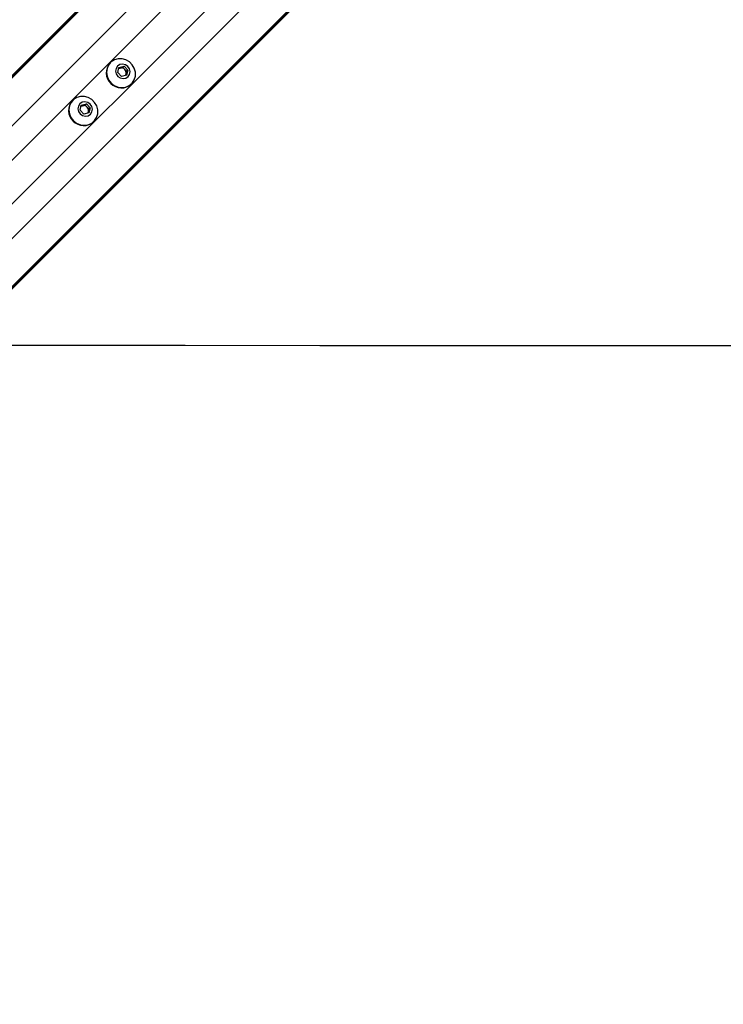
# Paper-space layout 'In Ground Anchor' of a CAD drawing. Header units: millimetres. Extents: x 38476 to 443956, y 10848 to 406945.
# Tile 36 of 71: x 97910 to 109104, y 236940 to 252604. Entities that reach past the tile are written whole.
import ezdxf

# ---------------------------------------------------------------- set-up
doc = ezdxf.new("R2010")
doc.units = ezdxf.units.MM
doc.layers.add('COMPONENT_GEOMETRY', color=7, linetype='Continuous')
doc.styles.add('SLDTEXTSTYLE1', font='TXT', dxfattribs={"width": 0.75})
doc.dimstyles.new('SLDDIMSTYLE0', dxfattribs={"dimtxt": 2500, "dimasz": 165.1, "dimexe": 0, "dimexo": 0.0625, "dimgap": 625, "dimtad": 0, "dimtih": 1, "dimtoh": 1, "dimdec": 0, "dimlfac": 0.02, "dimrnd": 1e-09, "dimzin": 12, "dimdsep": 46, "dimtxsty": 'SLDTEXTSTYLE1', "dimsah": 1, "dimcen": 0.09, "dimadec": 0, "dimazin": 3, "dimtfac": 1, "dimtdec": 0, "dimtofl": 0, "dimtmove": 0, "dimatfit": 3, "dimfxl": 1, "dimfrac": 2, "dimtolj": 1, "dimtzin": 12, "dimarcsym": 0})

# ---------------------------------------------------------------- blocks, each defined once
blk = doc.blocks.new('_D_16')
at = {"layer": 'COMPONENT_GEOMETRY', "color": 7, "ltscale": 50}
for p, q in [((240160, 319828), (240160, 202242)), ((85725, 242893), (85725, 202242)), ((85725, 202401), (159248, 202401)), ((240160, 202401), (166637, 202401))]:
    blk.add_line(p, q, dxfattribs=at)
for points in [[(85725, 202401), (85890, 202375), (85890, 202426)], [(240160, 202401), (239995, 202426), (239995, 202375)]]:
    blk.add_solid(points, dxfattribs=at)
at = {"layer": 'COMPONENT_GEOMETRY', "color": 7, "ltscale": 50, "insert": (159248, 203639), "char_height": 2500, "attachment_point": 1, "style": 'SLDTEXTSTYLE1'}
blk.add_mtext('3089', dxfattribs=at)

psp = doc.layouts.new('In Ground Anchor')

# ---------------------------------------------------------------- linework, layer by layer
at = {"color": 8, "linetype": 'Continuous', "lineweight": 25, "ltscale": 50}
for p, q in [((95194.3, 249084.3), (129929.2, 283819.1)), ((95530.4, 248656.8), (130361.3, 283487.7)), ((96424.9, 247762.3), (131255.7, 282593.1)), ((96852.4, 247426.2), (131617.2, 282191)), ((95181.7, 249096.9), (124053.4, 277968.5)), ((96865, 247413.6), (125756.2, 276304.8)), ((97290.4, 249870.5), (122287, 274867.1)), ((97638.6, 249522.3), (122635.1, 274518.9))]:
    psp.add_line(p, q, dxfattribs=at)
at = {"color": 7, "linetype": 'Continuous', "lineweight": 25, "ltscale": 50}
for p, q in [((95174.8, 249103.8), (123658.9, 277587.9)), ((96871.8, 247406.7), (102453.5, 252988.4)), ((99353.9, 251921.7), (99349.4, 251917.2)), ((99469.6, 251762.8), (99488.9, 251843.3)), ((99530.9, 251701.5), (99469.6, 251762.8)), ((99485.3, 251828.3), (99510.6, 251834.3)), ((99488.9, 251843.3), (99569.5, 251862.6)), ((99510.6, 251834.3), (99550.8, 251844)), ((99550.8, 251844), (99569.5, 251862.6)), ((99550.8, 251844), (99581.4, 251813.4)), ((99569.5, 251862.6), (99630.7, 251801.4)), ((99581.4, 251813.4), (99612.1, 251782.7)), ((99602.4, 251742.5), (99596.4, 251717.2)), ((99612.1, 251782.7), (99602.4, 251742.5)), ((99630.7, 251801.4), (99611.4, 251720.8)), ((99612.1, 251782.7), (99630.7, 251801.4)), ((99611.4, 251720.8), (99530.9, 251701.5)), ((99685.3, 251581.3), (99689.8, 251585.8)), ((98754.9, 251322.7), (98750.4, 251318.2)), ((98890, 251244.3), (98970.5, 251263.6)), ((98951.9, 251245), (98970.5, 251263.6)), ((98970.5, 251263.6), (99031.7, 251202.4)), ((98870.7, 251163.8), (98890, 251244.3)), ((98931.9, 251102.6), (98870.7, 251163.8)), ((98886.4, 251229.3), (98911.6, 251235.4)), ((98911.6, 251235.4), (98951.9, 251245)), ((99012.4, 251121.9), (98931.9, 251102.6)), ((98951.9, 251245), (98982.5, 251214.4)), ((98982.5, 251214.4), (99013.1, 251183.8)), ((99003.4, 251143.5), (98997.4, 251118.3)), ((99013.1, 251183.8), (99003.4, 251143.5)), ((99031.7, 251202.4), (99012.4, 251121.9)), ((99013.1, 251183.8), (99031.7, 251202.4)), ((99086.3, 250982.3), (99090.8, 250986.9))]:
    psp.add_line(p, q, dxfattribs=at)
at = {"color": 7, "linetype": 'Continuous', "lineweight": 25, "ltscale": 50, "flags": 128}
for points in [[(99363.8, 251595.7), (99415, 251556.3), (99474.1, 251531.5), (99536.7, 251523.1), (99598.2, 251531.9), (99654.1, 251557.2), (99700.2, 251597), (99733, 251648.5), (99750.2, 251707.7), (99750.4, 251770.4), (99733.7, 251831.8), (99701.3, 251887.5), (99655.6, 251933.2), (99599.9, 251965.6), (99538.5, 251982.4), (99475.8, 251982.1), (99416.5, 251964.9), (99365.1, 251932.1), (99325.3, 251886), (99300, 251830.2), (99291.2, 251768.6), (99299.5, 251706), (99324.3, 251646.9), (99363.8, 251595.7)], [(99471.1, 251703), (99509.3, 251676.9), (99553.7, 251666.8), (99597.5, 251674.3), (99634.1, 251698.1), (99658, 251734.7), (99665.4, 251778.6), (99655.3, 251823), (99629.2, 251861.1), (99591, 251887.2), (99546.7, 251897.3), (99502.8, 251889.9), (99466.2, 251866), (99442.3, 251829.4), (99434.9, 251785.6), (99445, 251741.2), (99471.1, 251703)], [(98764.8, 250996.7), (98816, 250957.3), (98875.1, 250932.5), (98937.7, 250924.2), (98999.3, 250933), (99055.2, 250958.2), (99101.2, 250998), (99134.1, 251049.5), (99151.2, 251108.7), (99151.5, 251171.4), (99134.8, 251232.9), (99102.3, 251288.5), (99056.6, 251334.3), (99001, 251366.7), (98939.5, 251383.4), (98876.8, 251383.1), (98817.6, 251366), (98766.1, 251333.1), (98726.3, 251287.1), (98701.1, 251231.2), (98692.3, 251169.6), (98700.6, 251107), (98725.4, 251047.9), (98764.8, 250996.7)], [(98872.2, 251104.1), (98910.3, 251078), (98954.7, 251067.8), (98998.5, 251075.3), (99035.2, 251099.1), (99059, 251135.8), (99066.5, 251179.6), (99056.3, 251224), (99030.2, 251262.1), (98992.1, 251288.3), (98947.7, 251298.4), (98903.9, 251290.9), (98867.2, 251267.1), (98843.4, 251230.4), (98835.9, 251186.6), (98846.1, 251142.2), (98872.2, 251104.1)], [(97180.1, 247425.5), (98401.7, 247424.9), (100543.3, 247423.9), (102685, 247422.9), (104826.6, 247421.9), (106968.2, 247420.9), (109109.9, 247419.9), (111251.5, 247418.9), (113393.1, 247417.9), (115534.7, 247416.9), (117676.4, 247415.8), (119818, 247414.8), (121959.6, 247413.8), (124101.2, 247412.7), (126242.9, 247411.7), (128384.5, 247410.6), (130526.1, 247409.6), (132667.7, 247408.5)]]:
    psp.add_lwpolyline(points, dxfattribs=at)
at = {"color": 7, "linetype": 'Continuous', "lineweight": 25, "ltscale": 2500}
for centre, radius, start, end in [((99517.2, 251759.1), 230.5, 136.71247, 226.75839), ((99526.2, 251768.5), 67.6, 103.34222, 129.00897), ((99527.2, 251760.2), 75.9, 44.39054, 102.64779), ((99528.3, 251759.1), 75.9, 347.35221, 45.60946), ((99536.6, 251758.1), 67.6, 320.99103, 346.65778), ((99527.2, 251749.1), 230.5, 223.24161, 313.28753), ((98918.2, 251160.1), 230.5, 136.71233, 226.75872), ((98927.2, 251169.6), 67.6, 103.34235, 129.00792), ((98928.2, 251161.3), 75.9, 44.38985, 102.64848), ((98929.4, 251160.1), 75.9, 347.35152, 45.61015), ((98937.6, 251159.1), 67.6, 320.99208, 346.65765), ((98928.2, 251150.1), 230.5, 223.24128, 313.28767)]:
    psp.add_arc(centre, radius, start, end, dxfattribs=at)

# ---------------------------------------------------------------- dimensions: what is measured, and where the dimension line sits
at = {"layer": 'COMPONENT_GEOMETRY', "color": 7, "ltscale": 50}
dim = psp.add_linear_dim(base=(85724.7, 202400.7), p1=(240160.5, 319891.6), p2=(85724.7, 242956.6), dimstyle='SLDDIMSTYLE0', dxfattribs=at)
dim.commit()
dim.dimension.update_dxf_attribs({"geometry": '_D_16', "text_midpoint": (162942.6, 202400.7), "dimtype": 160})

doc.saveas('drawing.dxf')
